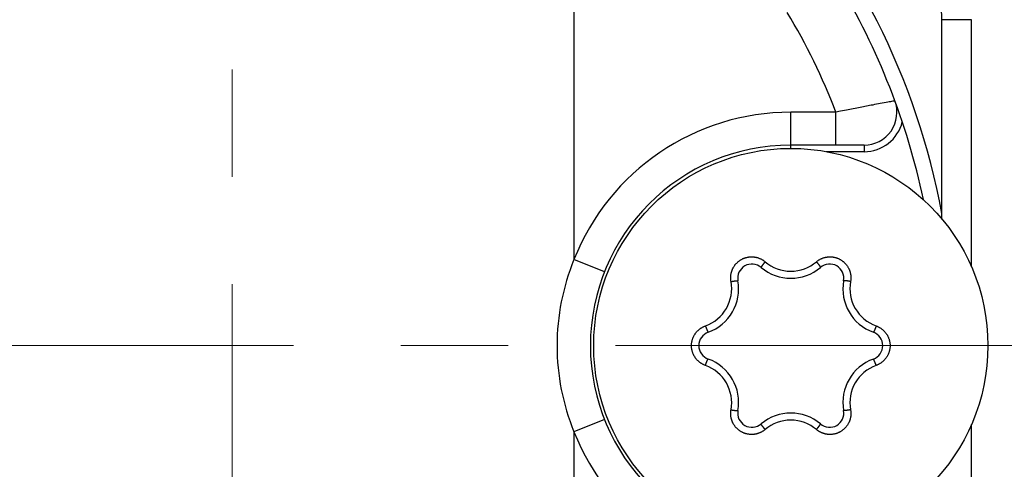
# Model space of a CAD drawing. Header units: millimetres. Extents: x 0 to 594, y 0 to 420.
# Tile 91 of 114: x 299.4 to 314.38, y 344.44 to 351.28. Entities that reach past the tile are written whole.
import ezdxf

# ---------------------------------------------------------------- set-up
doc = ezdxf.new("R2010")
doc.units = ezdxf.units.MM
doc.header["$LTSCALE"] = 0.257233
doc.linetypes.add('CENTER', pattern=[50.8, 31.75, -6.35, 6.35, -6.35])
doc.layers.add('NoLayerName_001', color=7, linetype='Continuous')

# ---------------------------------------------------------------- blocks, each defined once
blk = doc.blocks.new('DIM_0003')
at = {"color": 3, "linetype": 'Continuous', "lineweight": 13}
blk.add_arc((43.969, 42.554), 42.554, 180, 90, dxfattribs=at)

msp = doc.modelspace()

# ---------------------------------------------------------------- linework, layer by layer
at = {"layer": 'NoLayerName_001', "color": 2, "linetype": 'CENTER', "lineweight": 13}
for p, q in [((302.6329, 360.3228), (302.6329, 332.3228)), ((316.6329, 346.3228), (264.2829, 346.3228))]:
    msp.add_line(p, q, dxfattribs=at)
at = {"layer": 'NoLayerName_001', "color": 3, "linetype": 'Continuous', "lineweight": 25}
for p, q in [((307.8329, 353.9913), (307.8329, 347.6314)), ((313.8814, 351.2796), (313.4329, 351.2796)), ((313.4329, 348.2478), (313.4329, 351.2796)), ((313.882, 347.5229), (313.8814, 351.2796)), ((311.821, 349.8728), (311.1329, 349.8728)), ((311.1329, 349.3228), (311.1329, 349.8728)), ((311.821, 349.3728), (311.821, 349.8728)), ((312.2486, 349.3728), (311.1329, 349.3728)), ((312.2486, 349.3728), (312.2486, 349.2728)), ((312.2486, 349.2728), (311.6732, 349.2728)), ((308.2977, 347.4471), (307.8329, 347.6314)), ((308.2978, 345.1985), (307.8329, 345.0141)), ((307.8329, 345.0141), (307.8329, 338.6542)), ((313.8829, 341.366), (313.8824, 345.1235))]:
    msp.add_line(p, q, dxfattribs=at)
msp.add_circle((311.1329, 346.3228), 3, dxfattribs=at)
for centre, radius, start, end in [((302.6329, 346.3228), 10.9856, 10.54781, 42.85232), ((311.4329, 351.2796), 2, 0, 29.39144), ((302.6329, 346.3228), 10.75, 11.93571, 30.95453), ((302.6329, 346.3228), 9.85, 21.12514, 30.95453), ((312.2485, 349.8728), 0.5, 270.00278, 20.26273), ((311.133, 346.3227), 3.5501, 90.00059, 158.36846), ((312.2486, 349.8728), 0.6, 270, 345.79043), ((311.1329, 346.3228), 3.05, 90, 270), ((311.0335, 346.322), 3.458, 157.74995, 179.98768), ((310.5413, 347.3475), 0.2167, 49.80613, 190.19387), ((311.1332, 348.0577), 0.6028, 229.67313, 269.97802), ((311.1327, 348.0577), 0.6028, 270.02274, 310.32611), ((311.7246, 347.3475), 0.2167, 349.80613, 130.19387), ((311.1329, 348.0478), 0.7, 229.80613, 310.19387), ((309.631, 347.1899), 0.6022, 289.65289, 10.34711), ((309.639, 347.1853), 0.7, 289.80613, 10.19387), ((312.6268, 347.1853), 0.7, 169.80613, 250.19387), ((312.6349, 347.1899), 0.6022, 169.65291, 250.34709), ((309.9497, 346.3228), 0.2167, 109.80613, 250.19387), ((312.3162, 346.3228), 0.2167, 289.80613, 70.19387), ((311.0334, 346.3235), 3.4579, 180.0121, 202.25027), ((309.639, 345.4603), 0.7, 349.80613, 70.19387), ((312.6268, 345.4603), 0.7, 109.80613, 190.19387), ((309.631, 345.4556), 0.6022, 349.65292, 70.34708), ((312.6349, 345.4556), 0.6022, 109.65289, 190.34711), ((310.5413, 345.298), 0.2167, 169.80613, 310.19387), ((311.1329, 344.5978), 0.7, 49.80613, 130.19387), ((311.7246, 345.298), 0.2167, 229.80613, 10.19387), ((311.1332, 344.5878), 0.6028, 90.02274, 130.32611), ((311.1327, 344.5878), 0.6028, 49.67313, 89.97802), ((311.133, 346.3228), 3.5501, 201.63153, 269.99943)]:
    msp.add_arc(centre, radius, start, end, dxfattribs=at)
for points, knots in [([(312.7176, 350.0459), (312.7141, 350.0453), (312.7071, 350.044), (312.6965, 350.0421), (312.6648, 350.0361), (312.5979, 350.0237), (312.4958, 350.0044), (312.3868, 349.9837), (312.2848, 349.9642), (312.1863, 349.9451), (312.0844, 349.9252), (311.9755, 349.9037), (311.8877, 349.8862), (311.835, 349.8756), (311.821, 349.8728)], [0, 0, 0, 0, 0.01074904, 0.02148265, 0.03223274, 0.10743648, 0.22561641, 0.34379647, 0.44048921, 0.53718198, 0.64461838, 0.75205479, 0.87023483, 0.91320939, 0.91320939, 0.91320939, 0.91320939]), ([(310.2234, 347.2981), (310.2226, 347.3032), (310.2208, 347.3135), (310.2192, 347.3291), (310.2183, 347.3447), (310.2182, 347.3603), (310.2188, 347.376), (310.2202, 347.3916), (310.2223, 347.4071), (310.2252, 347.4225), (310.2289, 347.4377), (310.2333, 347.4528), (310.2384, 347.4676), (310.2443, 347.4821), (310.2508, 347.4963), (310.2581, 347.5102), (310.266, 347.5237), (310.2746, 347.5368), (310.2838, 347.5494), (310.2936, 347.5616), (310.304, 347.5733), (310.315, 347.5845), (310.3265, 347.5951), (310.3385, 347.6051), (310.351, 347.6146), (310.364, 347.6234), (310.3773, 347.6315), (310.3911, 347.639), (310.4052, 347.6458), (310.4196, 347.6519), (310.4343, 347.6573), (310.4492, 347.662), (310.4644, 347.6659), (310.4797, 347.6691), (310.4952, 347.6715), (310.5108, 347.6731), (310.5264, 347.674), (310.5421, 347.6741), (310.5577, 347.6734), (310.5733, 347.6721), (310.5836, 347.6704), (310.5888, 347.6697)], [0, 0, 0, 0, 0.01560391, 0.03123477, 0.04688562, 0.06254921, 0.07821836, 0.09388632, 0.10954769, 0.12520242, 0.14085234, 0.15649894, 0.17214356, 0.18778768, 0.20343306, 0.21908072, 0.23473025, 0.25038088, 0.26603174, 0.28168218, 0.29733206, 0.31298188, 0.32863204, 0.34428244, 0.35993271, 0.37558253, 0.39123187, 0.40688125, 0.42253114, 0.43818149, 0.45383193, 0.4694821, 0.48513188, 0.50078165, 0.51643197, 0.53208275, 0.54773337, 0.563383, 0.57903085, 0.59467653, 0.610321, 0.610321, 0.610321, 0.610321]), ([(310.5888, 347.6697), (310.5939, 347.6687), (310.6042, 347.6669), (310.6194, 347.6632), (310.6344, 347.6587), (310.6492, 347.6536), (310.6637, 347.6477), (310.6779, 347.6411), (310.6918, 347.6338), (310.7053, 347.6258), (310.7183, 347.6172), (310.731, 347.6081), (310.739, 347.6014), (310.7431, 347.5981)], [0, 0, 0, 0, 0.01564495, 0.03129179, 0.04694183, 0.06259659, 0.07825796, 0.09392591, 0.10959513, 0.12525889, 0.14091, 0.15654111, 0.17214515, 0.17214515, 0.17214515, 0.17214515]), ([(310.7431, 347.5981), (310.7422, 347.5972), (310.7406, 347.5952), (310.7381, 347.5923), (310.7356, 347.5893), (310.7331, 347.5863), (310.7307, 347.5834), (310.7282, 347.5804), (310.7258, 347.5774), (310.7234, 347.5744), (310.721, 347.5714), (310.719, 347.5689), (310.7174, 347.5669), (310.7162, 347.5654), (310.715, 347.5639), (310.7138, 347.5624), (310.7126, 347.5609), (310.7114, 347.5594), (310.7102, 347.5579), (310.709, 347.5563), (310.7078, 347.5548), (310.7067, 347.5533), (310.7055, 347.5518), (310.7043, 347.5502), (310.7032, 347.5487), (310.702, 347.5472), (310.7009, 347.5456), (310.6997, 347.5441), (310.6986, 347.5425), (310.6974, 347.541), (310.6963, 347.5394), (310.6952, 347.5378), (310.6941, 347.5363), (310.693, 347.5347), (310.6918, 347.5331), (310.6908, 347.5315), (310.6897, 347.53), (310.6886, 347.5284), (310.6875, 347.5268), (310.6865, 347.5251), (310.6858, 347.5241), (310.6855, 347.5235)], [0, 0, 0, 0, 0.003849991, 0.007700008, 0.011550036, 0.01540006, 0.019250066, 0.023100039, 0.026949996, 0.030799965, 0.034649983, 0.038500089, 0.04042519, 0.04235032, 0.044275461, 0.046200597, 0.048125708, 0.050050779, 0.051975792, 0.053900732, 0.055825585, 0.057750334, 0.059674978, 0.061599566, 0.063524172, 0.065448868, 0.067373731, 0.069298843, 0.071224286, 0.073150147, 0.0750765, 0.077003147, 0.078929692, 0.080855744, 0.08278092, 0.08470485, 0.086627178, 0.088547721, 0.090467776, 0.092389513, 0.094315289, 0.094315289, 0.094315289, 0.094315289]), ([(311.5228, 347.5981), (311.5269, 347.6014), (311.5349, 347.6081), (311.5475, 347.6172), (311.5606, 347.6258), (311.5741, 347.6338), (311.588, 347.6411), (311.6022, 347.6477), (311.6167, 347.6536), (311.6315, 347.6587), (311.6465, 347.6632), (311.6617, 347.6669), (311.6771, 347.6698), (311.6926, 347.672), (311.7082, 347.6734), (311.7238, 347.6741), (311.7395, 347.674), (311.7551, 347.6731), (311.7707, 347.6715), (311.7862, 347.6691), (311.8015, 347.6659), (311.8166, 347.662), (311.8316, 347.6573), (311.8463, 347.6519), (311.8607, 347.6458), (311.8748, 347.639), (311.8886, 347.6315), (311.9019, 347.6234), (311.9149, 347.6146), (311.9274, 347.6051), (311.9394, 347.5951), (311.9509, 347.5845), (311.9619, 347.5733), (311.9723, 347.5616), (311.9821, 347.5494), (311.9913, 347.5368), (311.9999, 347.5237), (312.0078, 347.5102), (312.015, 347.4963), (312.0216, 347.4821), (312.0254, 347.4723), (312.0273, 347.4675)], [0, 0, 0, 0, 0.01560377, 0.03123454, 0.04688539, 0.06254909, 0.07821843, 0.09388661, 0.10954815, 0.12520294, 0.14085285, 0.15649938, 0.1721439, 0.18778789, 0.20343314, 0.21908067, 0.23473008, 0.25038059, 0.26603134, 0.28168167, 0.29733144, 0.31298116, 0.32863122, 0.3442815, 0.35993163, 0.37558128, 0.39123041, 0.40687955, 0.4225292, 0.43817933, 0.45382961, 0.46947967, 0.4851294, 0.50077917, 0.51642951, 0.53208027, 0.54773078, 0.56338021, 0.57902775, 0.59467301, 0.61031702, 0.61031702, 0.61031702, 0.61031702]), ([(311.5228, 347.5981), (311.5237, 347.5972), (311.5253, 347.5952), (311.5278, 347.5923), (311.5303, 347.5893), (311.5327, 347.5863), (311.5352, 347.5834), (311.5376, 347.5804), (311.5401, 347.5774), (311.5425, 347.5744), (311.5449, 347.5714), (311.5469, 347.5689), (311.5485, 347.5669), (311.5497, 347.5654), (311.5509, 347.5639), (311.5521, 347.5624), (311.5533, 347.5609), (311.5545, 347.5594), (311.5557, 347.5579), (311.5569, 347.5563), (311.558, 347.5548), (311.5592, 347.5533), (311.5604, 347.5518), (311.5615, 347.5502), (311.5627, 347.5487), (311.5639, 347.5472), (311.565, 347.5456), (311.5662, 347.5441), (311.5673, 347.5425), (311.5684, 347.541), (311.5696, 347.5394), (311.5707, 347.5378), (311.5718, 347.5363), (311.5729, 347.5347), (311.574, 347.5331), (311.5751, 347.5315), (311.5762, 347.53), (311.5773, 347.5284), (311.5783, 347.5268), (311.5794, 347.5251), (311.5801, 347.5241), (311.5804, 347.5235)], [0, 0, 0, 0, 0.003850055, 0.007700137, 0.011550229, 0.015400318, 0.019250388, 0.023100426, 0.026950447, 0.030800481, 0.034650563, 0.038500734, 0.040425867, 0.042351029, 0.044276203, 0.04620137, 0.048126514, 0.050051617, 0.051976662, 0.053901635, 0.055826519, 0.057751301, 0.059675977, 0.061600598, 0.063525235, 0.065449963, 0.067374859, 0.069300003, 0.071225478, 0.073151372, 0.075077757, 0.077004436, 0.078931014, 0.080857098, 0.082782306, 0.084706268, 0.086628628, 0.088549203, 0.09046929, 0.092391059, 0.094316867, 0.094316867, 0.094316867, 0.094316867]), ([(310.6855, 347.5235), (310.6852, 347.523), (310.6845, 347.5219), (310.6835, 347.5202), (310.6826, 347.5185), (310.6818, 347.5167), (310.6809, 347.515), (310.6812, 347.5137), (310.6812, 347.5131)], [0, 0, 0, 0, 0.001932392, 0.003873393, 0.0058132, 0.007735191, 0.009629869, 0.011524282, 0.011524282, 0.011524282, 0.011524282]), ([(311.5804, 347.5235), (311.5807, 347.523), (311.5814, 347.5219), (311.5824, 347.5202), (311.5833, 347.5185), (311.5841, 347.5167), (311.585, 347.515), (311.5847, 347.5137), (311.5847, 347.5131)], [0, 0, 0, 0, 0.001932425, 0.00387346, 0.0058133, 0.007735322, 0.009630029, 0.011524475, 0.011524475, 0.011524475, 0.011524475]), ([(312.0273, 347.4675), (312.029, 347.4626), (312.0326, 347.4528), (312.037, 347.4377), (312.0406, 347.4225), (312.0436, 347.4071), (312.0457, 347.3916), (312.0471, 347.376), (312.0477, 347.3603), (312.0476, 347.3447), (312.0467, 347.3291), (312.0451, 347.3135), (312.0433, 347.3032), (312.0425, 347.2981)], [0, 0, 0, 0, 0.01564453, 0.03129107, 0.04694096, 0.0625957, 0.07825716, 0.09392521, 0.10959444, 0.12525804, 0.14090884, 0.15653959, 0.17214336, 0.17214336, 0.17214336, 0.17214336]), ([(310.2234, 347.2981), (310.2247, 347.2983), (310.2272, 347.2988), (310.231, 347.2995), (310.2348, 347.3001), (310.2386, 347.3008), (310.2423, 347.3014), (310.2461, 347.3021), (310.2499, 347.3027), (310.2537, 347.3033), (310.2575, 347.3039), (310.2607, 347.3044), (310.2633, 347.3048), (310.2652, 347.3051), (310.2671, 347.3053), (310.269, 347.3056), (310.2709, 347.3059), (310.2728, 347.3062), (310.2747, 347.3064), (310.2766, 347.3067), (310.2785, 347.3069), (310.2804, 347.3072), (310.2823, 347.3074), (310.2842, 347.3077), (310.2861, 347.3079), (310.2881, 347.3082), (310.29, 347.3084), (310.2919, 347.3086), (310.2938, 347.3088), (310.2957, 347.309), (310.2976, 347.3092), (310.2995, 347.3094), (310.3015, 347.3096), (310.3034, 347.3098), (310.3053, 347.3099), (310.3072, 347.3101), (310.3091, 347.3102), (310.311, 347.3104), (310.313, 347.3105), (310.3149, 347.3106), (310.3162, 347.3106), (310.3168, 347.3106)], [0, 0, 0, 0, 0.003849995, 0.007700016, 0.011550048, 0.015400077, 0.019250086, 0.023100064, 0.026950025, 0.030799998, 0.03465002, 0.03850013, 0.040425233, 0.042350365, 0.044275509, 0.046200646, 0.04812576, 0.050050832, 0.051975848, 0.05390079, 0.055825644, 0.057750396, 0.059675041, 0.061599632, 0.06352424, 0.065448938, 0.067373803, 0.069298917, 0.071224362, 0.073150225, 0.07507658, 0.077003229, 0.078929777, 0.08085583, 0.082781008, 0.084704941, 0.086627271, 0.088547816, 0.090467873, 0.092389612, 0.094315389, 0.094315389, 0.094315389, 0.094315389]), ([(310.3168, 347.3106), (310.3174, 347.3107), (310.3187, 347.3107), (310.3207, 347.3107), (310.3226, 347.3106), (310.3245, 347.3104), (310.3265, 347.3104), (310.3275, 347.3095), (310.328, 347.3092)], [0, 0, 0, 0, 0.001932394, 0.003873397, 0.005813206, 0.007735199, 0.009629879, 0.011524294, 0.011524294, 0.011524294, 0.011524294]), ([(311.9491, 347.3106), (311.9484, 347.3107), (311.9472, 347.3107), (311.9452, 347.3107), (311.9433, 347.3106), (311.9414, 347.3104), (311.9394, 347.3104), (311.9384, 347.3095), (311.9379, 347.3092)], [0, 0, 0, 0, 0.001932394, 0.003873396, 0.005813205, 0.007735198, 0.009629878, 0.011524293, 0.011524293, 0.011524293, 0.011524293]), ([(312.0425, 347.2981), (312.0412, 347.2983), (312.0387, 347.2988), (312.0349, 347.2995), (312.0311, 347.3001), (312.0273, 347.3008), (312.0235, 347.3014), (312.0197, 347.3021), (312.0159, 347.3027), (312.0121, 347.3033), (312.0083, 347.3039), (312.0052, 347.3044), (312.0026, 347.3048), (312.0007, 347.3051), (311.9988, 347.3053), (311.9969, 347.3056), (311.995, 347.3059), (311.9931, 347.3062), (311.9912, 347.3064), (311.9893, 347.3067), (311.9874, 347.3069), (311.9855, 347.3072), (311.9836, 347.3074), (311.9817, 347.3077), (311.9797, 347.3079), (311.9778, 347.3082), (311.9759, 347.3084), (311.974, 347.3086), (311.9721, 347.3088), (311.9702, 347.309), (311.9683, 347.3092), (311.9664, 347.3094), (311.9644, 347.3096), (311.9625, 347.3098), (311.9606, 347.3099), (311.9587, 347.3101), (311.9568, 347.3102), (311.9548, 347.3104), (311.9529, 347.3105), (311.951, 347.3106), (311.9497, 347.3106), (311.9491, 347.3106)], [0, 0, 0, 0, 0.003849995, 0.007700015, 0.011550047, 0.015400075, 0.019250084, 0.023100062, 0.026950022, 0.030799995, 0.034650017, 0.038500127, 0.040425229, 0.042350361, 0.044275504, 0.046200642, 0.048125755, 0.050050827, 0.051975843, 0.053900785, 0.055825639, 0.05775039, 0.059675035, 0.061599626, 0.063524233, 0.065448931, 0.067373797, 0.06929891, 0.071224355, 0.073150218, 0.075076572, 0.077003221, 0.078929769, 0.080855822, 0.082781, 0.084704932, 0.086627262, 0.088547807, 0.090467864, 0.092389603, 0.09431538, 0.09431538, 0.09431538, 0.09431538]), ([(309.8335, 346.0227), (309.8287, 346.0246), (309.8189, 346.0282), (309.8046, 346.0346), (309.7906, 346.0416), (309.777, 346.0493), (309.7637, 346.0577), (309.7509, 346.0667), (309.7385, 346.0763), (309.7267, 346.0866), (309.7153, 346.0973), (309.7045, 346.1087), (309.6943, 346.1205), (309.6846, 346.1328), (309.6756, 346.1456), (309.6672, 346.1588), (309.6595, 346.1724), (309.6524, 346.1864), (309.6461, 346.2007), (309.6404, 346.2153), (309.6355, 346.2302), (309.6313, 346.2453), (309.6279, 346.2605), (309.6252, 346.276), (309.6232, 346.2915), (309.6221, 346.3071), (309.6217, 346.3228), (309.6221, 346.3384), (309.6232, 346.354), (309.6252, 346.3696), (309.6279, 346.385), (309.6313, 346.4003), (309.6355, 346.4154), (309.6404, 346.4302), (309.6461, 346.4448), (309.6524, 346.4591), (309.6595, 346.4731), (309.6672, 346.4867), (309.6756, 346.4999), (309.6846, 346.5128), (309.6912, 346.5209), (309.6944, 346.525)], [0, 0, 0, 0, 0.01560396, 0.0312349, 0.04688591, 0.06254976, 0.07821926, 0.09388763, 0.10954942, 0.12520451, 0.14085472, 0.15650155, 0.17214635, 0.18779058, 0.20343606, 0.21908384, 0.23473353, 0.25038435, 0.26603543, 0.2816861, 0.29733619, 0.31298619, 0.32863649, 0.34428701, 0.35993736, 0.37558723, 0.39123657, 0.40688589, 0.42253571, 0.43818599, 0.45383641, 0.46948661, 0.48513647, 0.50078639, 0.51643686, 0.53208773, 0.54773837, 0.5633879, 0.57903556, 0.59468094, 0.61032506, 0.61032506, 0.61032506, 0.61032506]), ([(309.6944, 346.525), (309.6978, 346.5289), (309.7045, 346.5369), (309.7153, 346.5482), (309.7267, 346.559), (309.7385, 346.5692), (309.7509, 346.5788), (309.7637, 346.5878), (309.777, 346.5962), (309.7906, 346.6039), (309.8046, 346.6109), (309.8189, 346.6174), (309.8287, 346.6209), (309.8335, 346.6228)], [0, 0, 0, 0, 0.01564465, 0.03129129, 0.04694128, 0.06259608, 0.07825755, 0.09392559, 0.10959481, 0.12525847, 0.14090938, 0.15654029, 0.17214425, 0.17214425, 0.17214425, 0.17214425]), ([(309.8335, 346.6228), (309.8339, 346.6216), (309.8348, 346.6192), (309.8361, 346.6156), (309.8374, 346.6119), (309.8388, 346.6083), (309.8401, 346.6047), (309.8414, 346.6011), (309.8428, 346.5975), (309.8442, 346.5939), (309.8456, 346.5903), (309.8467, 346.5873), (309.8477, 346.5849), (309.8484, 346.5831), (309.8491, 346.5814), (309.8498, 346.5796), (309.8505, 346.5778), (309.8512, 346.576), (309.852, 346.5742), (309.8527, 346.5724), (309.8534, 346.5707), (309.8541, 346.5689), (309.8549, 346.5671), (309.8556, 346.5653), (309.8564, 346.5635), (309.8571, 346.5618), (309.8579, 346.56), (309.8587, 346.5582), (309.8594, 346.5565), (309.8602, 346.5547), (309.861, 346.553), (309.8618, 346.5512), (309.8626, 346.5494), (309.8634, 346.5477), (309.8642, 346.546), (309.865, 346.5442), (309.8659, 346.5425), (309.8667, 346.5408), (309.8676, 346.539), (309.8684, 346.5373), (309.869, 346.5362), (309.8693, 346.5356)], [0, 0, 0, 0, 0.003849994, 0.007700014, 0.011550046, 0.015400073, 0.019250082, 0.023100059, 0.026950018, 0.030799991, 0.034650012, 0.038500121, 0.040425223, 0.042350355, 0.044275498, 0.046200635, 0.048125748, 0.05005082, 0.051975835, 0.053900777, 0.055825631, 0.057750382, 0.059675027, 0.061599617, 0.063524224, 0.065448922, 0.067373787, 0.0692989, 0.071224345, 0.073150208, 0.075076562, 0.077003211, 0.078929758, 0.080855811, 0.082780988, 0.084704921, 0.08662725, 0.088547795, 0.090467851, 0.09238959, 0.094315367, 0.094315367, 0.094315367, 0.094315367]), ([(309.8693, 346.5356), (309.8697, 346.5351), (309.8703, 346.5339), (309.8712, 346.5323), (309.8723, 346.5306), (309.8734, 346.5291), (309.8744, 346.5274), (309.8757, 346.527), (309.8762, 346.5267)], [0, 0, 0, 0, 0.001932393, 0.003873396, 0.005813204, 0.007735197, 0.009629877, 0.011524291, 0.011524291, 0.011524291, 0.011524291]), ([(312.3965, 346.5356), (312.3962, 346.5351), (312.3956, 346.5339), (312.3946, 346.5323), (312.3936, 346.5306), (312.3925, 346.5291), (312.3915, 346.5274), (312.3902, 346.527), (312.3896, 346.5267)], [0, 0, 0, 0, 0.001932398, 0.003873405, 0.005813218, 0.007735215, 0.009629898, 0.011524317, 0.011524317, 0.011524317, 0.011524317]), ([(312.4324, 346.6228), (312.4319, 346.6216), (312.4311, 346.6192), (312.4298, 346.6156), (312.4285, 346.6119), (312.4271, 346.6083), (312.4258, 346.6047), (312.4244, 346.6011), (312.4231, 346.5975), (312.4217, 346.5939), (312.4203, 346.5903), (312.4192, 346.5873), (312.4182, 346.5849), (312.4175, 346.5831), (312.4168, 346.5814), (312.4161, 346.5796), (312.4154, 346.5778), (312.4147, 346.576), (312.4139, 346.5742), (312.4132, 346.5724), (312.4125, 346.5707), (312.4117, 346.5689), (312.411, 346.5671), (312.4103, 346.5653), (312.4095, 346.5635), (312.4088, 346.5618), (312.408, 346.56), (312.4072, 346.5582), (312.4065, 346.5565), (312.4057, 346.5547), (312.4049, 346.553), (312.4041, 346.5512), (312.4033, 346.5494), (312.4025, 346.5477), (312.4017, 346.546), (312.4009, 346.5442), (312.4, 346.5425), (312.3992, 346.5408), (312.3983, 346.539), (312.3975, 346.5373), (312.3968, 346.5362), (312.3965, 346.5356)], [0, 0, 0, 0, 0.003850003, 0.007700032, 0.011550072, 0.015400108, 0.019250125, 0.02310011, 0.026950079, 0.03080006, 0.03465009, 0.038500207, 0.040425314, 0.04235045, 0.044275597, 0.046200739, 0.048125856, 0.050050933, 0.051975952, 0.053900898, 0.055825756, 0.057750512, 0.059675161, 0.061599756, 0.063524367, 0.065449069, 0.067373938, 0.069299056, 0.071224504, 0.073150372, 0.07507673, 0.077003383, 0.078929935, 0.080855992, 0.082781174, 0.08470511, 0.086627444, 0.088547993, 0.090468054, 0.092389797, 0.094315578, 0.094315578, 0.094315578, 0.094315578]), ([(312.4324, 346.6228), (312.4372, 346.6209), (312.447, 346.6174), (312.4613, 346.6109), (312.4753, 346.6039), (312.4889, 346.5962), (312.5022, 346.5878), (312.515, 346.5788), (312.5273, 346.5692), (312.5392, 346.559), (312.5506, 346.5482), (312.5614, 346.5369), (312.5716, 346.525), (312.5813, 346.5127), (312.5903, 346.4999), (312.5987, 346.4867), (312.6064, 346.4731), (312.6135, 346.4591), (312.6198, 346.4448), (312.6255, 346.4302), (312.6304, 346.4154), (312.6346, 346.4003), (312.638, 346.385), (312.6407, 346.3696), (312.6426, 346.354), (312.6438, 346.3384), (312.6442, 346.3228), (312.6438, 346.3071), (312.6426, 346.2915), (312.6407, 346.276), (312.638, 346.2605), (312.6346, 346.2453), (312.6304, 346.2302), (312.6255, 346.2153), (312.6198, 346.2007), (312.6135, 346.1864), (312.6064, 346.1724), (312.5987, 346.1588), (312.5903, 346.1456), (312.5813, 346.1328), (312.5747, 346.1247), (312.5715, 346.1206)], [0, 0, 0, 0, 0.01560396, 0.0312349, 0.04688591, 0.06254976, 0.07821926, 0.09388763, 0.10954942, 0.12520451, 0.14085472, 0.15650155, 0.17214635, 0.18779058, 0.20343606, 0.21908384, 0.23473353, 0.25038435, 0.26603543, 0.2816861, 0.29733619, 0.31298619, 0.32863649, 0.34428701, 0.35993736, 0.37558723, 0.39123657, 0.40688589, 0.42253571, 0.43818599, 0.45383641, 0.46948661, 0.48513647, 0.50078639, 0.51643686, 0.53208773, 0.54773837, 0.5633879, 0.57903556, 0.59468094, 0.61032506, 0.61032506, 0.61032506, 0.61032506]), ([(309.8335, 346.0227), (309.8339, 346.0239), (309.8348, 346.0264), (309.8361, 346.03), (309.8374, 346.0336), (309.8388, 346.0372), (309.8401, 346.0408), (309.8414, 346.0444), (309.8428, 346.048), (309.8442, 346.0516), (309.8456, 346.0552), (309.8467, 346.0582), (309.8477, 346.0606), (309.8484, 346.0624), (309.8491, 346.0642), (309.8498, 346.066), (309.8505, 346.0678), (309.8512, 346.0695), (309.852, 346.0713), (309.8527, 346.0731), (309.8534, 346.0749), (309.8541, 346.0767), (309.8549, 346.0784), (309.8556, 346.0802), (309.8564, 346.082), (309.8571, 346.0838), (309.8579, 346.0855), (309.8587, 346.0873), (309.8594, 346.0891), (309.8602, 346.0908), (309.861, 346.0926), (309.8618, 346.0943), (309.8626, 346.0961), (309.8634, 346.0978), (309.8642, 346.0996), (309.865, 346.1013), (309.8659, 346.1031), (309.8667, 346.1048), (309.8676, 346.1065), (309.8684, 346.1082), (309.869, 346.1093), (309.8693, 346.1099)], [0, 0, 0, 0, 0.003850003, 0.007700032, 0.011550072, 0.015400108, 0.019250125, 0.02310011, 0.026950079, 0.03080006, 0.03465009, 0.038500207, 0.040425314, 0.04235045, 0.044275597, 0.046200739, 0.048125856, 0.050050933, 0.051975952, 0.053900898, 0.055825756, 0.057750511, 0.059675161, 0.061599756, 0.063524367, 0.065449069, 0.067373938, 0.069299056, 0.071224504, 0.073150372, 0.07507673, 0.077003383, 0.078929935, 0.080855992, 0.082781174, 0.08470511, 0.086627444, 0.088547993, 0.090468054, 0.092389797, 0.094315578, 0.094315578, 0.094315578, 0.094315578]), ([(309.8693, 346.1099), (309.8697, 346.1105), (309.8703, 346.1116), (309.8712, 346.1133), (309.8723, 346.1149), (309.8734, 346.1165), (309.8744, 346.1182), (309.8757, 346.1186), (309.8762, 346.1189)], [0, 0, 0, 0, 0.001932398, 0.003873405, 0.005813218, 0.007735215, 0.009629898, 0.011524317, 0.011524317, 0.011524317, 0.011524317]), ([(312.3965, 346.1099), (312.3962, 346.1105), (312.3956, 346.1116), (312.3946, 346.1133), (312.3936, 346.1149), (312.3925, 346.1165), (312.3915, 346.1182), (312.3902, 346.1186), (312.3896, 346.1189)], [0, 0, 0, 0, 0.001932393, 0.003873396, 0.005813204, 0.007735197, 0.009629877, 0.011524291, 0.011524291, 0.011524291, 0.011524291]), ([(312.4324, 346.0227), (312.4319, 346.0239), (312.4311, 346.0264), (312.4298, 346.03), (312.4285, 346.0336), (312.4271, 346.0372), (312.4258, 346.0408), (312.4244, 346.0444), (312.4231, 346.048), (312.4217, 346.0516), (312.4203, 346.0552), (312.4192, 346.0582), (312.4182, 346.0606), (312.4175, 346.0624), (312.4168, 346.0642), (312.4161, 346.066), (312.4154, 346.0678), (312.4147, 346.0695), (312.4139, 346.0713), (312.4132, 346.0731), (312.4125, 346.0749), (312.4117, 346.0767), (312.411, 346.0784), (312.4103, 346.0802), (312.4095, 346.082), (312.4088, 346.0838), (312.408, 346.0855), (312.4072, 346.0873), (312.4065, 346.0891), (312.4057, 346.0908), (312.4049, 346.0926), (312.4041, 346.0943), (312.4033, 346.0961), (312.4025, 346.0978), (312.4017, 346.0996), (312.4009, 346.1013), (312.4, 346.1031), (312.3992, 346.1048), (312.3983, 346.1065), (312.3975, 346.1082), (312.3968, 346.1093), (312.3965, 346.1099)], [0, 0, 0, 0, 0.003849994, 0.007700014, 0.011550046, 0.015400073, 0.019250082, 0.023100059, 0.026950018, 0.030799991, 0.034650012, 0.038500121, 0.040425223, 0.042350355, 0.044275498, 0.046200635, 0.048125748, 0.05005082, 0.051975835, 0.053900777, 0.055825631, 0.057750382, 0.059675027, 0.061599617, 0.063524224, 0.065448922, 0.067373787, 0.0692989, 0.071224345, 0.073150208, 0.075076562, 0.077003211, 0.078929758, 0.080855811, 0.082780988, 0.08470492, 0.08662725, 0.088547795, 0.090467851, 0.09238959, 0.094315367, 0.094315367, 0.094315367, 0.094315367]), ([(312.5715, 346.1206), (312.5681, 346.1166), (312.5614, 346.1086), (312.5506, 346.0973), (312.5392, 346.0865), (312.5273, 346.0763), (312.515, 346.0667), (312.5022, 346.0577), (312.4889, 346.0493), (312.4753, 346.0416), (312.4613, 346.0346), (312.447, 346.0282), (312.4372, 346.0246), (312.4324, 346.0227)], [0, 0, 0, 0, 0.01564465, 0.03129129, 0.04694128, 0.06259608, 0.07825755, 0.09392559, 0.10959481, 0.12525847, 0.14090938, 0.15654029, 0.17214425, 0.17214425, 0.17214425, 0.17214425]), ([(310.2386, 345.178), (310.2369, 345.183), (310.2333, 345.1928), (310.2289, 345.2078), (310.2252, 345.223), (310.2223, 345.2384), (310.2202, 345.2539), (310.2188, 345.2695), (310.2182, 345.2852), (310.2183, 345.3009), (310.2192, 345.3165), (310.2208, 345.332), (310.2226, 345.3423), (310.2234, 345.3474)], [0, 0, 0, 0, 0.01564453, 0.03129107, 0.04694096, 0.0625957, 0.07825716, 0.09392521, 0.10959444, 0.12525804, 0.14090884, 0.15653959, 0.17214336, 0.17214336, 0.17214336, 0.17214336]), ([(310.2234, 345.3474), (310.2247, 345.3472), (310.2272, 345.3468), (310.231, 345.3461), (310.2348, 345.3454), (310.2386, 345.3448), (310.2423, 345.3441), (310.2461, 345.3435), (310.2499, 345.3428), (310.2537, 345.3422), (310.2575, 345.3416), (310.2607, 345.3412), (310.2633, 345.3408), (310.2652, 345.3405), (310.2671, 345.3402), (310.269, 345.3399), (310.2709, 345.3397), (310.2728, 345.3394), (310.2747, 345.3391), (310.2766, 345.3389), (310.2785, 345.3386), (310.2804, 345.3384), (310.2823, 345.3381), (310.2842, 345.3379), (310.2861, 345.3376), (310.2881, 345.3374), (310.29, 345.3372), (310.2919, 345.3369), (310.2938, 345.3367), (310.2957, 345.3365), (310.2976, 345.3363), (310.2995, 345.3361), (310.3015, 345.3359), (310.3034, 345.3358), (310.3053, 345.3356), (310.3072, 345.3354), (310.3091, 345.3353), (310.311, 345.3352), (310.313, 345.335), (310.3149, 345.335), (310.3162, 345.3349), (310.3168, 345.3349)], [0, 0, 0, 0, 0.003849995, 0.007700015, 0.011550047, 0.015400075, 0.019250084, 0.023100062, 0.026950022, 0.030799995, 0.034650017, 0.038500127, 0.040425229, 0.042350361, 0.044275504, 0.046200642, 0.048125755, 0.050050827, 0.051975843, 0.053900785, 0.055825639, 0.05775039, 0.059675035, 0.061599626, 0.063524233, 0.065448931, 0.067373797, 0.06929891, 0.071224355, 0.073150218, 0.075076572, 0.077003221, 0.078929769, 0.080855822, 0.082781, 0.084704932, 0.086627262, 0.088547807, 0.090467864, 0.092389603, 0.09431538, 0.09431538, 0.09431538, 0.09431538]), ([(310.3168, 345.3349), (310.3174, 345.3349), (310.3187, 345.3348), (310.3207, 345.3349), (310.3226, 345.3349), (310.3245, 345.3351), (310.3265, 345.3352), (310.3275, 345.336), (310.328, 345.3364)], [0, 0, 0, 0, 0.001932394, 0.003873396, 0.005813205, 0.007735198, 0.009629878, 0.011524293, 0.011524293, 0.011524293, 0.011524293]), ([(312.0425, 345.3474), (312.0433, 345.3423), (312.0451, 345.332), (312.0467, 345.3165), (312.0476, 345.3009), (312.0477, 345.2852), (312.0471, 345.2695), (312.0457, 345.2539), (312.0436, 345.2384), (312.0406, 345.223), (312.037, 345.2078), (312.0326, 345.1928), (312.0274, 345.178), (312.0216, 345.1635), (312.015, 345.1493), (312.0078, 345.1354), (311.9999, 345.1219), (311.9913, 345.1088), (311.9821, 345.0961), (311.9723, 345.0839), (311.9619, 345.0722), (311.9509, 345.0611), (311.9394, 345.0504), (311.9274, 345.0404), (311.9149, 345.031), (311.9019, 345.0222), (311.8886, 345.014), (311.8748, 345.0065), (311.8607, 344.9997), (311.8463, 344.9936), (311.8316, 344.9882), (311.8167, 344.9836), (311.8015, 344.9796), (311.7862, 344.9765), (311.7707, 344.9741), (311.7551, 344.9724), (311.7395, 344.9716), (311.7238, 344.9714), (311.7082, 344.9721), (311.6926, 344.9735), (311.6823, 344.9751), (311.6771, 344.9758)], [0, 0, 0, 0, 0.01560391, 0.03123477, 0.04688562, 0.06254921, 0.07821836, 0.09388632, 0.10954769, 0.12520242, 0.14085234, 0.15649894, 0.17214356, 0.18778768, 0.20343306, 0.21908072, 0.23473025, 0.25038088, 0.26603174, 0.28168218, 0.29733206, 0.31298188, 0.32863204, 0.34428244, 0.35993271, 0.37558253, 0.39123187, 0.40688125, 0.42253114, 0.43818149, 0.45383193, 0.4694821, 0.48513188, 0.50078165, 0.51643197, 0.53208275, 0.54773337, 0.563383, 0.57903085, 0.59467653, 0.610321, 0.610321, 0.610321, 0.610321]), ([(311.9491, 345.3349), (311.9484, 345.3349), (311.9472, 345.3348), (311.9452, 345.3349), (311.9433, 345.3349), (311.9414, 345.3351), (311.9394, 345.3352), (311.9384, 345.336), (311.9379, 345.3364)], [0, 0, 0, 0, 0.001932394, 0.003873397, 0.005813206, 0.007735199, 0.009629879, 0.011524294, 0.011524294, 0.011524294, 0.011524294]), ([(312.0425, 345.3474), (312.0412, 345.3472), (312.0387, 345.3468), (312.0349, 345.3461), (312.0311, 345.3454), (312.0273, 345.3448), (312.0235, 345.3441), (312.0197, 345.3435), (312.0159, 345.3428), (312.0121, 345.3422), (312.0083, 345.3416), (312.0052, 345.3412), (312.0026, 345.3408), (312.0007, 345.3405), (311.9988, 345.3402), (311.9969, 345.3399), (311.995, 345.3397), (311.9931, 345.3394), (311.9912, 345.3391), (311.9893, 345.3389), (311.9874, 345.3386), (311.9855, 345.3384), (311.9836, 345.3381), (311.9817, 345.3379), (311.9797, 345.3376), (311.9778, 345.3374), (311.9759, 345.3372), (311.974, 345.3369), (311.9721, 345.3367), (311.9702, 345.3365), (311.9683, 345.3363), (311.9664, 345.3361), (311.9644, 345.3359), (311.9625, 345.3358), (311.9606, 345.3356), (311.9587, 345.3354), (311.9568, 345.3353), (311.9548, 345.3352), (311.9529, 345.335), (311.951, 345.335), (311.9497, 345.3349), (311.9491, 345.3349)], [0, 0, 0, 0, 0.003849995, 0.007700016, 0.011550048, 0.015400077, 0.019250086, 0.023100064, 0.026950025, 0.030799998, 0.03465002, 0.03850013, 0.040425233, 0.042350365, 0.044275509, 0.046200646, 0.04812576, 0.050050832, 0.051975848, 0.05390079, 0.055825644, 0.057750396, 0.059675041, 0.061599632, 0.06352424, 0.065448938, 0.067373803, 0.069298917, 0.071224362, 0.073150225, 0.07507658, 0.077003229, 0.078929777, 0.08085583, 0.082781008, 0.084704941, 0.086627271, 0.088547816, 0.090467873, 0.092389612, 0.094315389, 0.094315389, 0.094315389, 0.094315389]), ([(310.7431, 345.0474), (310.739, 345.0441), (310.731, 345.0375), (310.7183, 345.0283), (310.7053, 345.0197), (310.6918, 345.0118), (310.6779, 345.0045), (310.6637, 344.9979), (310.6492, 344.992), (310.6344, 344.9868), (310.6194, 344.9824), (310.6042, 344.9787), (310.5888, 344.9757), (310.5733, 344.9735), (310.5577, 344.9721), (310.5421, 344.9714), (310.5264, 344.9716), (310.5108, 344.9724), (310.4952, 344.9741), (310.4797, 344.9765), (310.4644, 344.9796), (310.4492, 344.9836), (310.4343, 344.9882), (310.4196, 344.9936), (310.4052, 344.9997), (310.3911, 345.0065), (310.3773, 345.014), (310.364, 345.0222), (310.351, 345.031), (310.3385, 345.0404), (310.3265, 345.0504), (310.315, 345.0611), (310.304, 345.0722), (310.2936, 345.0839), (310.2838, 345.0961), (310.2746, 345.1088), (310.266, 345.1219), (310.2581, 345.1354), (310.2509, 345.1493), (310.2442, 345.1634), (310.2405, 345.1732), (310.2386, 345.178)], [0, 0, 0, 0, 0.01560377, 0.03123454, 0.04688539, 0.06254909, 0.07821843, 0.09388661, 0.10954815, 0.12520294, 0.14085285, 0.15649938, 0.1721439, 0.18778789, 0.20343314, 0.21908067, 0.23473008, 0.25038059, 0.26603134, 0.28168167, 0.29733144, 0.31298116, 0.32863122, 0.3442815, 0.35993163, 0.37558128, 0.39123041, 0.40687955, 0.4225292, 0.43817933, 0.45382961, 0.46947967, 0.4851294, 0.50077917, 0.51642951, 0.53208027, 0.54773078, 0.56338021, 0.57902775, 0.59467301, 0.61031702, 0.61031702, 0.61031702, 0.61031702]), ([(310.6855, 345.122), (310.6852, 345.1226), (310.6845, 345.1237), (310.6835, 345.1254), (310.6826, 345.1271), (310.6818, 345.1288), (310.6809, 345.1305), (310.6812, 345.1318), (310.6812, 345.1325)], [0, 0, 0, 0, 0.001932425, 0.00387346, 0.0058133, 0.007735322, 0.009630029, 0.011524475, 0.011524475, 0.011524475, 0.011524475]), ([(310.7431, 345.0474), (310.7422, 345.0484), (310.7406, 345.0503), (310.7381, 345.0533), (310.7356, 345.0562), (310.7331, 345.0592), (310.7307, 345.0622), (310.7282, 345.0651), (310.7258, 345.0681), (310.7234, 345.0711), (310.721, 345.0741), (310.719, 345.0766), (310.7174, 345.0786), (310.7162, 345.0801), (310.715, 345.0816), (310.7138, 345.0831), (310.7126, 345.0846), (310.7114, 345.0862), (310.7102, 345.0877), (310.709, 345.0892), (310.7078, 345.0907), (310.7067, 345.0922), (310.7055, 345.0938), (310.7043, 345.0953), (310.7032, 345.0968), (310.702, 345.0984), (310.7009, 345.0999), (310.6997, 345.1015), (310.6986, 345.103), (310.6974, 345.1046), (310.6963, 345.1061), (310.6952, 345.1077), (310.6941, 345.1093), (310.693, 345.1108), (310.6918, 345.1124), (310.6908, 345.114), (310.6897, 345.1156), (310.6886, 345.1172), (310.6875, 345.1188), (310.6865, 345.1204), (310.6858, 345.1215), (310.6855, 345.122)], [0, 0, 0, 0, 0.003850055, 0.007700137, 0.011550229, 0.015400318, 0.019250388, 0.023100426, 0.026950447, 0.030800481, 0.034650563, 0.038500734, 0.040425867, 0.042351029, 0.044276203, 0.04620137, 0.048126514, 0.050051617, 0.051976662, 0.053901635, 0.055826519, 0.057751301, 0.059675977, 0.061600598, 0.063525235, 0.065449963, 0.067374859, 0.069300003, 0.071225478, 0.073151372, 0.075077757, 0.077004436, 0.078931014, 0.080857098, 0.082782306, 0.084706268, 0.086628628, 0.088549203, 0.09046929, 0.092391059, 0.094316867, 0.094316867, 0.094316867, 0.094316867]), ([(311.5228, 345.0474), (311.5237, 345.0484), (311.5253, 345.0503), (311.5278, 345.0533), (311.5303, 345.0562), (311.5327, 345.0592), (311.5352, 345.0622), (311.5376, 345.0651), (311.5401, 345.0681), (311.5425, 345.0711), (311.5449, 345.0741), (311.5469, 345.0766), (311.5485, 345.0786), (311.5497, 345.0801), (311.5509, 345.0816), (311.5521, 345.0831), (311.5533, 345.0846), (311.5545, 345.0862), (311.5557, 345.0877), (311.5569, 345.0892), (311.558, 345.0907), (311.5592, 345.0922), (311.5604, 345.0938), (311.5615, 345.0953), (311.5627, 345.0968), (311.5639, 345.0984), (311.565, 345.0999), (311.5662, 345.1015), (311.5673, 345.103), (311.5684, 345.1046), (311.5696, 345.1061), (311.5707, 345.1077), (311.5718, 345.1093), (311.5729, 345.1108), (311.574, 345.1124), (311.5751, 345.114), (311.5762, 345.1156), (311.5773, 345.1172), (311.5783, 345.1188), (311.5794, 345.1204), (311.5801, 345.1215), (311.5804, 345.122)], [0, 0, 0, 0, 0.003849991, 0.007700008, 0.011550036, 0.01540006, 0.019250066, 0.023100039, 0.026949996, 0.030799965, 0.034649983, 0.038500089, 0.04042519, 0.04235032, 0.044275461, 0.046200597, 0.048125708, 0.050050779, 0.051975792, 0.053900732, 0.055825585, 0.057750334, 0.059674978, 0.061599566, 0.063524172, 0.065448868, 0.067373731, 0.069298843, 0.071224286, 0.073150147, 0.0750765, 0.077003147, 0.078929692, 0.080855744, 0.08278092, 0.08470485, 0.086627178, 0.088547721, 0.090467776, 0.092389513, 0.094315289, 0.094315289, 0.094315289, 0.094315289]), ([(311.6771, 344.9758), (311.672, 344.9768), (311.6617, 344.9786), (311.6465, 344.9824), (311.6315, 344.9868), (311.6167, 344.992), (311.6022, 344.9979), (311.588, 345.0045), (311.5741, 345.0118), (311.5606, 345.0197), (311.5475, 345.0283), (311.5349, 345.0375), (311.5269, 345.0441), (311.5228, 345.0474)], [0, 0, 0, 0, 0.01564495, 0.03129179, 0.04694183, 0.06259659, 0.07825796, 0.09392591, 0.10959513, 0.12525889, 0.14091, 0.15654111, 0.17214515, 0.17214515, 0.17214515, 0.17214515]), ([(311.5804, 345.122), (311.5807, 345.1226), (311.5814, 345.1237), (311.5824, 345.1254), (311.5833, 345.1271), (311.5841, 345.1288), (311.585, 345.1305), (311.5847, 345.1318), (311.5847, 345.1325)], [0, 0, 0, 0, 0.001932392, 0.003873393, 0.0058132, 0.007735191, 0.009629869, 0.011524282, 0.011524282, 0.011524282, 0.011524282])]:
    msp.add_open_spline(points, degree=3, knots=knots, dxfattribs=at)

# ---------------------------------------------------------------- block references
at = {"layer": 'NoLayerName_001', "color": 3, "linetype": 'Continuous', "lineweight": 13}
msp.add_blockref('DIM_0003', (258.6644, 303.7684), dxfattribs=at)

doc.saveas('drawing.dxf')
